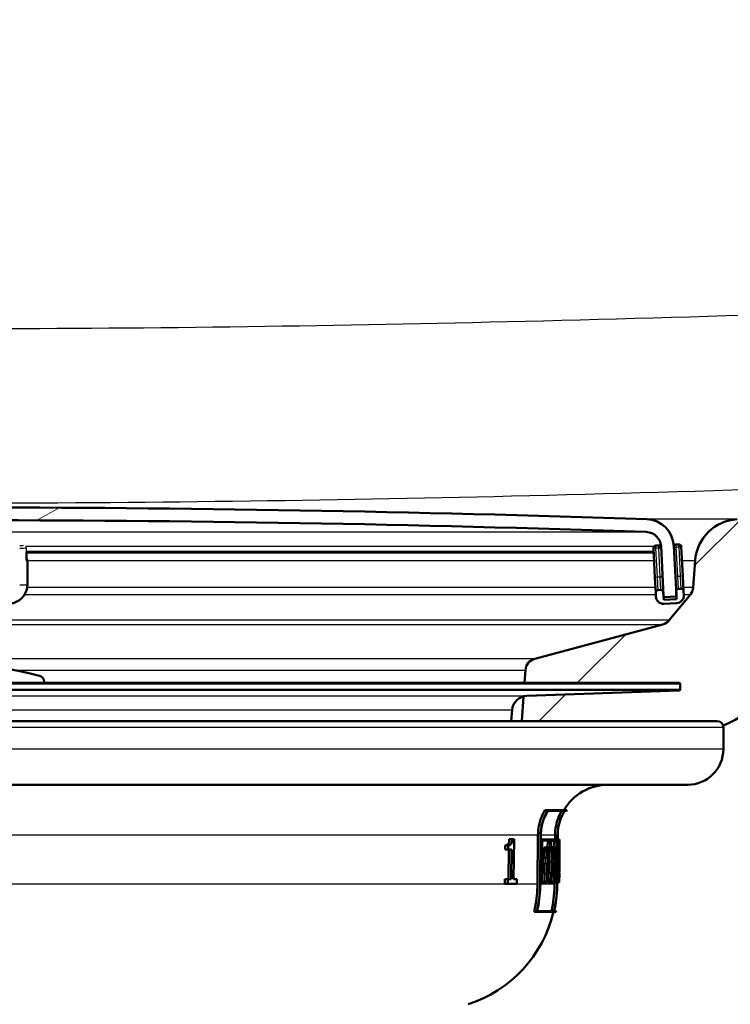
# Model space of a CAD drawing. Header units: millimetres. Extents: x 100 to 2000, y 93 to 4052.
# Tile 16 of 24: x 916 to 972, y 1518 to 1595. Entities that reach past the tile are written whole.
import ezdxf

# ---------------------------------------------------------------- set-up
doc = ezdxf.new("R2010")
doc.units = ezdxf.units.MM
doc.header["$LTSCALE"] = 10
for name, color, linetype, lineweight in [('Hatch', 7, 'Continuous', 9), ('Visible Edges(ISO)', 7, 'Continuous', 50), ('Visible Tangent Edges(ISO)', 7, 'Continuous', 25)]:
    doc.layers.add(name, color=color, linetype=linetype, lineweight=lineweight)

msp = doc.modelspace()

# ---------------------------------------------------------------- hatches: boundary and pattern name
at = {"layer": 'Hatch'}
h = msp.add_hatch(dxfattribs=at)
h.set_pattern_fill('ANSI31', color=256, scale=254, style=0)
h.set_pattern_definition([(45, (0, 0), (-22.45064, 22.45064), [])])
edge = h.paths.add_edge_path()
edge.add_line((850.563, 1540.297), (865.893, 1540.297))
edge.add_line((865.893, 1540.297), (865.757, 1542.239))
edge.add_ellipse((865.459, 1541.077), major_axis=(1.199, -0.042), ratio=1, start_angle=77.607, end_angle=90)
edge.add_line((865.501, 1542.276), (853.542, 1542.694))
edge.add_ellipse((853.546, 1542.794), major_axis=(-0.0999, 0.0035), ratio=1, start_angle=0, end_angle=90, ccw=False)
edge.add_line((853.446, 1542.797), (853.46, 1543.197))
edge.add_ellipse((853.56, 1543.194), major_axis=(0.0035, 0.0999), ratio=1, start_angle=2, end_angle=90, ccw=False)
edge.add_line((853.56, 1543.294), (865.683, 1543.294))
edge.add_line((865.683, 1543.294), (865.613, 1544.301))
edge.add_ellipse((864.615, 1544.231), major_axis=(-0.07, 0.998), ratio=1, start_angle=270, end_angle=341)
edge.add_line((864.874, 1545.197), (854.829, 1547.889))
edge.add_ellipse((855.087, 1548.855), major_axis=(-0.966, 0.259), ratio=1, start_angle=54.5, end_angle=90, ccw=False)
edge.add_line((854.316, 1548.219), (852.652, 1550.238))
edge.add_ellipse((853.423, 1550.874), major_axis=(-0.636, 0.772), ratio=1, start_angle=54.5, end_angle=90, ccw=False)
edge.add_line((852.426, 1550.804), (852.279, 1552.901))
edge.add_ellipse((848.788, 1552.656), major_axis=(-0.244, 3.491), ratio=1, start_angle=270, end_angle=353)
edge.add_line((848.971, 1556.152), (579.774, 1570.26))
edge.add_spline(control_points=[(579.774, 1570.26), (578.142, 1570.345), (576.535, 1570.697), (573.497, 1571.905), (572.087, 1572.753), (569.354, 1575.077), (568.128, 1576.621), (566.335, 1580.092), (565.786, 1581.986), (565.616, 1583.932)], knot_values=[-2.152597, -2.152597, -2.152597, -2.152597, -1.662265, -1.662265, -1.171933, -1.171933, -0.585967, -0.585967, 0, 0, 0, 0], degree=3, periodic=0)
edge.add_line((565.616, 1583.932), (550.683, 1754.62))
edge.add_ellipse((549.189, 1754.49), major_axis=(-0.131, 1.494), ratio=1, start_angle=270, end_angle=355)
edge.add_line((549.189, 1755.99), (534.063, 1755.99))
edge.add_line((534.063, 1755.99), (534.063, 1749.99))
edge.add_line((534.063, 1749.99), (539.563, 1749.99))
edge.add_line((539.563, 1749.99), (541.563, 1749.99))
edge.add_ellipse((541.563, 1748.99), major_axis=(1, 0), ratio=1, start_angle=0, end_angle=90, ccw=False)
edge.add_line((542.563, 1748.99), (542.563, 1747.751))
edge.add_ellipse((541.117, 1743.49), major_axis=(4.261, -1.447), ratio=1, start_angle=23.7503, end_angle=90, ccw=False)
edge.add_line((545.599, 1743.882), (559.979, 1579.525))
edge.add_spline(control_points=[(559.979, 1579.525), (560.169, 1577.354), (560.712, 1575.229), (562.463, 1571.237), (563.659, 1569.398), (566.883, 1565.864), (568.998, 1564.302), (573.706, 1562.075), (576.255, 1561.432), (578.856, 1561.295)], knot_values=[-2.870129, -2.870129, -2.870129, -2.870129, -2.216354, -2.216354, -1.562578, -1.562578, -0.781289, -0.781289, 0, 0, 0, 0], degree=3, periodic=0)
edge.add_line((578.856, 1561.295), (838.079, 1547.71))
edge.add_ellipse((837.556, 1537.724), major_axis=(9.986, -0.523), ratio=1, start_angle=37.86022, end_angle=90, ccw=False)
edge.add_ellipse((853.967, 1549.155), major_axis=(5.716, -8.205), ratio=1, start_angle=270, end_angle=302.29235)
edge.add_ellipse((850.563, 1539.797), major_axis=(0.143, 0.479), ratio=1, start_angle=16.55984, end_angle=90, ccw=False)
edge = h.paths.add_edge_path()
edge.add_line((955.233, 1540.297), (970.563, 1540.297))
edge.add_ellipse((970.563, 1539.797), major_axis=(0.5, 0), ratio=1, start_angle=16.55984, end_angle=90, ccw=False)
edge.add_ellipse((967.16, 1549.155), major_axis=(9.215, 3.883), ratio=1, start_angle=270, end_angle=302.29235)
edge.add_ellipse((983.571, 1537.724), major_axis=(5.716, 8.205), ratio=1, start_angle=37.86022, end_angle=90, ccw=False)
edge.add_line((983.047, 1547.71), (1242.27, 1561.295))
edge.add_spline(control_points=[(1242.27, 1561.295), (1244.446, 1561.409), (1246.589, 1561.878), (1250.639, 1563.489), (1252.519, 1564.62), (1256.163, 1567.719), (1257.799, 1569.777), (1260.189, 1574.405), (1260.92, 1576.93), (1261.147, 1579.525)], knot_values=[-2.870129, -2.870129, -2.870129, -2.870129, -2.216354, -2.216354, -1.562578, -1.562578, -0.781289, -0.781289, 0, 0, 0, 0], degree=3, periodic=0)
edge.add_line((1261.147, 1579.525), (1275.527, 1743.882))
edge.add_ellipse((1280.01, 1743.49), major_axis=(0.392, 4.483), ratio=1, start_angle=23.7503, end_angle=90, ccw=False)
edge.add_line((1278.563, 1747.751), (1278.563, 1748.99))
edge.add_ellipse((1279.563, 1748.99), major_axis=(0, 1), ratio=1, start_angle=0, end_angle=90, ccw=False)
edge.add_line((1279.563, 1749.99), (1281.563, 1749.99))
edge.add_line((1281.563, 1749.99), (1287.063, 1749.99))
edge.add_line((1287.063, 1749.99), (1287.063, 1755.99))
edge.add_line((1287.063, 1755.99), (1271.938, 1755.99))
edge.add_ellipse((1271.938, 1754.49), major_axis=(-1.5, 0), ratio=1, start_angle=270, end_angle=355)
edge.add_line((1270.443, 1754.62), (1255.51, 1583.932))
edge.add_spline(control_points=[(1255.51, 1583.932), (1255.368, 1582.304), (1254.96, 1580.709), (1253.647, 1577.716), (1252.75, 1576.337), (1250.332, 1573.686), (1248.746, 1572.514), (1245.215, 1570.844), (1243.303, 1570.362), (1241.352, 1570.26)], knot_values=[-2.152597, -2.152597, -2.152597, -2.152597, -1.662265, -1.662265, -1.171933, -1.171933, -0.585967, -0.585967, 0, 0, 0, 0], degree=3, periodic=0)
edge.add_line((1241.352, 1570.26), (972.155, 1556.152))
edge.add_ellipse((972.339, 1552.656), major_axis=(-3.495, -0.183), ratio=1, start_angle=270, end_angle=353)
edge.add_line((968.847, 1552.901), (968.7, 1550.804))
edge.add_ellipse((967.703, 1550.874), major_axis=(-0.07, -0.998), ratio=1, start_angle=54.5, end_angle=90, ccw=False)
edge.add_line((968.475, 1550.238), (966.81, 1548.219))
edge.add_ellipse((966.039, 1548.855), major_axis=(-0.636, -0.772), ratio=1, start_angle=54.5, end_angle=90, ccw=False)
edge.add_line((966.298, 1547.889), (956.252, 1545.197))
edge.add_ellipse((956.511, 1544.231), major_axis=(-0.966, -0.259), ratio=1, start_angle=270, end_angle=341)
edge.add_line((955.513, 1544.301), (955.443, 1543.294))
edge.add_line((955.443, 1543.294), (967.567, 1543.294))
edge.add_ellipse((967.567, 1543.194), major_axis=(0.1, 0), ratio=1, start_angle=2, end_angle=90, ccw=False)
edge.add_line((967.667, 1543.197), (967.681, 1542.797))
edge.add_ellipse((967.581, 1542.794), major_axis=(0.0035, -0.0999), ratio=1, start_angle=0, end_angle=90, ccw=False)
edge.add_line((967.584, 1542.694), (955.626, 1542.276))
edge.add_ellipse((955.667, 1541.077), major_axis=(1.162, 0.298), ratio=1, start_angle=77.607, end_angle=90)
edge.add_line((955.369, 1542.239), (955.233, 1540.297))
h = msp.add_hatch(dxfattribs=at)
h.set_pattern_fill('ANSI31', color=256, scale=254, angle=-15, style=0)
h.set_pattern_definition([(30, (0, 0), (-15.875, 27.4963), [])])
edge = h.paths.add_edge_path()
edge.add_ellipse((967.272, 1550.181), major_axis=(0.0999, 0.0052), ratio=1, start_angle=270, end_angle=332.71805)
edge.add_ellipse((967.272, 1550.181), major_axis=(0.0411, 0.0912), ratio=1, start_angle=270, end_angle=297.28195)
edge.add_line((967.372, 1550.186), (967.354, 1550.532))
edge.add_line((967.354, 1550.532), (967.169, 1554.068))
edge.add_ellipse((964.972, 1553.953), major_axis=(-0.115, 2.197), ratio=1, start_angle=270, end_angle=355.04445)
edge.add_ellipse((910.563, -39.543), major_axis=(-1595.695, 54.484), ratio=1, start_angle=270, end_angle=273.911109)
edge.add_ellipse((856.155, 1553.953), major_axis=(-2.199, -0.075), ratio=1, start_angle=270, end_angle=355.04445)
edge.add_line((853.958, 1554.068), (853.773, 1550.541))
edge.add_line((853.773, 1550.541), (853.754, 1550.186))
edge.add_ellipse((853.854, 1550.181), major_axis=(-0.0052, -0.0999), ratio=1, start_angle=270, end_angle=296.58905)
edge.add_ellipse((853.854, 1550.181), major_axis=(0.04, -0.0916), ratio=1, start_angle=270, end_angle=333.41095)
edge.add_line((853.849, 1550.081), (854.648, 1550.039))
edge.add_ellipse((854.653, 1550.139), major_axis=(0.0999, -0.0052), ratio=1, start_angle=270, end_angle=273)
edge.add_ellipse((854.653, 1550.139), major_axis=(0.1, 0), ratio=1, start_angle=270, end_angle=357)
edge.add_line((854.753, 1550.134), (854.956, 1554.016))
edge.add_ellipse((856.155, 1553.953), major_axis=(0.063, 1.198), ratio=1, start_angle=4.95555, end_angle=90, ccw=False)
edge.add_ellipse((910.563, -39.543), major_axis=(1594.696, 54.449), ratio=1, start_angle=86.088891, end_angle=90, ccw=False)
edge.add_ellipse((964.972, 1553.953), major_axis=(1.199, -0.041), ratio=1, start_angle=4.95555, end_angle=90, ccw=False)
edge.add_line((966.17, 1554.016), (966.373, 1550.134))
edge.add_ellipse((966.473, 1550.139), major_axis=(0.0052, -0.0999), ratio=1, start_angle=270, end_angle=357)
edge.add_ellipse((966.473, 1550.139), major_axis=(0.1, 0), ratio=1, start_angle=270, end_angle=273)
edge.add_line((966.479, 1550.039), (967.277, 1550.081))
h = msp.add_hatch(dxfattribs=at)
h.set_pattern_fill('ANSI31', color=256, scale=254, angle=105, style=0)
h.set_pattern_definition([(150, (0, 0), (-15.875, -27.4963), [])])
edge = h.paths.add_edge_path()
edge.add_ellipse((966.148, 1550.403), major_axis=(-0.01, 0.2), ratio=1, start_angle=270, end_angle=360)
edge.add_line((966.137, 1550.603), (965.938, 1550.592))
edge.add_ellipse((965.948, 1550.392), major_axis=(-0.2, -0.01), ratio=1, start_angle=270, end_angle=360)
edge.add_line((965.748, 1550.382), (965.764, 1550.082))
edge.add_ellipse((966.363, 1550.114), major_axis=(0.031, -0.599), ratio=1, start_angle=270, end_angle=360)
edge.add_line((966.395, 1549.515), (967.393, 1549.567))
edge.add_ellipse((967.362, 1550.166), major_axis=(0.599, 0.031), ratio=1, start_angle=270, end_angle=360)
edge.add_line((967.961, 1550.197), (967.945, 1550.497))
edge.add_ellipse((967.746, 1550.487), major_axis=(-0.01, 0.2), ratio=1, start_angle=270, end_angle=360)
edge.add_line((967.735, 1550.686), (967.536, 1550.676))
edge.add_ellipse((967.546, 1550.476), major_axis=(-0.2, -0.01), ratio=1, start_angle=270, end_angle=340.80078)
edge.add_ellipse((967.546, 1550.476), major_axis=(-0.056, -0.192), ratio=1, start_angle=270, end_angle=289.19922)
edge.add_line((967.346, 1550.466), (967.363, 1550.14))
edge.add_line((967.363, 1550.14), (967.378, 1549.866))
edge.add_line((967.378, 1549.866), (966.379, 1549.814))
edge.add_line((966.379, 1549.814), (966.348, 1550.413))
h = msp.add_hatch(dxfattribs=at)
h.set_pattern_fill('ANSI31', color=256, scale=254, angle=15, style=0)
h.set_pattern_definition([(60, (0, 0), (-27.4963, 15.875), [])])
edge = h.paths.add_edge_path()
edge.add_line((917.713, 1543.294), (917.713, 1543.382))
edge.add_ellipse((917.213, 1543.382), major_axis=(0, 0.5), ratio=1, start_angle=270, end_angle=344.88339)
edge.add_ellipse((910.563, 1518.764), major_axis=(-25.1, 6.78), ratio=1, start_angle=270, end_angle=300.23321)
edge.add_ellipse((903.913, 1543.382), major_axis=(-0.483, -0.13), ratio=1, start_angle=270, end_angle=344.88339)
edge.add_line((903.413, 1543.382), (903.413, 1543.294))
edge.add_line((903.413, 1543.294), (917.713, 1543.294))

# ---------------------------------------------------------------- linework, layer by layer
at = {"layer": 'Visible Edges(ISO)'}
for p, q in [((965.565, 1553.877), (965.686, 1551.58)), ((965.954, 1554.098), (965.755, 1554.087)), ((966.17, 1554.016), (966.373, 1550.134)), ((967.372, 1550.186), (967.169, 1554.068)), ((967.552, 1554.182), (967.352, 1554.171)), ((967.883, 1551.695), (967.762, 1553.992)), ((916.34, 1553.534), (965.583, 1553.534)), ((916.34, 1552.91), (916.34, 1553.534)), ((916.394, 1552.92), (916.394, 1552.973)), ((916.394, 1551.023), (916.394, 1552.92)), ((968.847, 1552.901), (968.7, 1550.804)), ((965.686, 1551.58), (965.748, 1550.382)), ((967.945, 1550.497), (967.883, 1551.695)), ((966.348, 1550.413), (966.308, 1551.167)), ((965.748, 1550.382), (965.764, 1550.082)), ((966.137, 1550.603), (965.938, 1550.592)), ((966.379, 1549.814), (966.348, 1550.413)), ((966.367, 1550.039), (966.473, 1550.039)), ((966.479, 1550.039), (967.277, 1550.081)), ((968.475, 1550.238), (966.81, 1548.219)), ((967.346, 1550.466), (967.378, 1549.866)), ((967.735, 1550.686), (967.536, 1550.676)), ((967.961, 1550.197), (967.945, 1550.497)), ((967.378, 1549.866), (966.379, 1549.814)), ((966.395, 1549.515), (967.393, 1549.567)), ((966.298, 1547.889), (956.252, 1545.197)), ((955.513, 1544.301), (955.443, 1543.294)), ((967.567, 1543.294), (853.56, 1543.294)), ((917.713, 1543.294), (917.713, 1543.382)), ((967.667, 1543.197), (967.681, 1542.797)), ((955.626, 1542.276), (967.584, 1542.694)), ((955.369, 1542.239), (955.233, 1540.297)), ((954.395, 1540.297), (954.472, 1541.182)), ((865.893, 1540.297), (970.563, 1540.297)), ((971.063, 1538.097), (971.063, 1539.797)), ((968.263, 1535.297), (852.863, 1535.297)), ((957.299, 1533.303), (957.058, 1533.303)), ((958.585, 1533.246), (957.277, 1533.246)), ((957.299, 1533.303), (958.779, 1533.303)), ((958.744, 1533.246), (958.59, 1533.246)), ((954.47, 1531.025), (954.252, 1531.025)), ((954.47, 1531.025), (954.621, 1531.025)), ((954.591, 1527.871), (954.621, 1531.025)), ((956.466, 1527.491), (956.501, 1531.332)), ((956.708, 1531.331), (956.673, 1527.489)), ((956.688, 1527.489), (956.722, 1531.331)), ((956.812, 1530.986), (956.719, 1530.986)), ((956.812, 1530.986), (956.806, 1530.305)), ((956.812, 1530.986), (957.478, 1530.986)), ((956.82, 1530.363), (956.825, 1530.929)), ((957.467, 1530.929), (956.825, 1530.929)), ((957.259, 1530.363), (957.264, 1530.929)), ((957.467, 1530.929), (957.459, 1530.021)), ((957.469, 1529.964), (957.478, 1530.986)), ((957.526, 1530.986), (957.478, 1530.986)), ((957.526, 1530.986), (957.52, 1530.305)), ((957.526, 1530.986), (957.914, 1530.986)), ((957.53, 1530.363), (957.535, 1530.929)), ((957.914, 1530.929), (957.535, 1530.929)), ((957.842, 1530.986), (957.845, 1531.332)), ((958.046, 1531.331), (958.012, 1527.489)), ((958.017, 1527.489), (958.051, 1531.331)), ((958.105, 1530.986), (958.048, 1530.986)), ((958.105, 1530.986), (958.099, 1530.305)), ((958.103, 1530.363), (958.108, 1530.929)), ((958.105, 1530.986), (958.2, 1530.986)), ((958.199, 1530.929), (958.108, 1530.929)), ((958.194, 1530.305), (958.2, 1530.986)), ((958.199, 1530.929), (958.194, 1530.363)), ((958.203, 1530.986), (958.197, 1530.305)), ((958.203, 1530.986), (958.2, 1530.986)), ((953.931, 1530.216), (953.934, 1530.537)), ((954.15, 1530.216), (953.931, 1530.216)), ((954.153, 1530.537), (953.934, 1530.537)), ((954.153, 1530.537), (954.15, 1530.216)), ((954.425, 1530.216), (954.15, 1530.216)), ((954.185, 1527.871), (954.207, 1530.216)), ((954.425, 1530.216), (954.403, 1527.871)), ((956.806, 1530.305), (956.713, 1530.305)), ((956.881, 1530.305), (956.806, 1530.305)), ((956.82, 1530.363), (956.895, 1530.363)), ((956.881, 1530.305), (956.864, 1528.352)), ((956.877, 1528.295), (956.895, 1530.363)), ((956.969, 1529.562), (956.976, 1530.363)), ((957.18, 1530.363), (956.976, 1530.363)), ((957.18, 1530.363), (957.173, 1529.562)), ((957.18, 1530.363), (957.348, 1530.363)), ((957.186, 1529.619), (957.192, 1530.305)), ((957.334, 1529.964), (957.189, 1529.964)), ((957.337, 1530.305), (957.192, 1530.305)), ((957.337, 1530.305), (957.334, 1529.964)), ((957.469, 1529.964), (957.334, 1529.964)), ((957.345, 1530.021), (957.348, 1530.363)), ((957.345, 1530.021), (957.459, 1530.021)), ((957.359, 1528.352), (957.373, 1529.964)), ((957.52, 1530.305), (957.472, 1530.305)), ((957.579, 1530.305), (957.52, 1530.305)), ((957.53, 1530.363), (957.588, 1530.363)), ((957.761, 1530.401), (957.559, 1530.401)), ((957.559, 1530.363), (957.559, 1530.401)), ((957.579, 1530.305), (957.561, 1528.352)), ((957.57, 1528.295), (957.588, 1530.363)), ((957.761, 1530.401), (957.753, 1529.52)), ((957.761, 1530.401), (957.82, 1530.401)), ((957.762, 1529.577), (957.768, 1530.344)), ((957.819, 1530.344), (957.768, 1530.344)), ((958.099, 1530.305), (958.042, 1530.305)), ((958.115, 1530.305), (958.099, 1530.305)), ((958.103, 1530.363), (958.12, 1530.363)), ((958.156, 1530.363), (958.12, 1530.363)), ((958.156, 1530.363), (958.16, 1530.363)), ((958.158, 1530.305), (958.157, 1530.305)), ((958.189, 1530.363), (958.16, 1530.363)), ((958.194, 1530.305), (958.186, 1529.41)), ((958.189, 1530.363), (958.194, 1530.363)), ((958.194, 1530.305), (958.19, 1530.305)), ((958.197, 1530.305), (958.194, 1530.305)), ((957.173, 1529.562), (956.969, 1529.562)), ((957.099, 1529.096), (957.103, 1529.562)), ((957.307, 1529.562), (957.173, 1529.562)), ((957.186, 1529.619), (957.319, 1529.619)), ((957.307, 1529.562), (957.303, 1529.096)), ((957.314, 1529.039), (957.319, 1529.619)), ((957.753, 1529.52), (957.581, 1529.52)), ((957.934, 1529.276), (957.733, 1529.276)), ((957.812, 1529.52), (957.753, 1529.52)), ((957.762, 1529.577), (957.812, 1529.577)), ((958.131, 1529.169), (958.087, 1529.169)), ((958.161, 1529.169), (958.131, 1529.169)), ((958.135, 1529.226), (958.159, 1529.226)), ((956.788, 1528.352), (956.696, 1528.352)), ((956.788, 1528.352), (956.782, 1527.62)), ((956.788, 1528.352), (956.864, 1528.352)), ((956.957, 1528.295), (956.964, 1529.096)), ((957.169, 1529.096), (956.964, 1529.096)), ((957.169, 1529.096), (957.162, 1528.295)), ((957.169, 1529.096), (957.303, 1529.096)), ((957.174, 1528.352), (957.18, 1529.039)), ((957.174, 1528.352), (957.236, 1528.352)), ((957.314, 1529.039), (957.18, 1529.039)), ((957.229, 1527.62), (957.236, 1528.352)), ((957.293, 1527.62), (957.299, 1528.352)), ((957.502, 1528.352), (957.299, 1528.352)), ((957.502, 1528.352), (957.496, 1527.62)), ((957.502, 1528.352), (957.561, 1528.352)), ((957.75, 1529.109), (957.577, 1529.109)), ((957.75, 1529.109), (957.743, 1528.295)), ((957.75, 1529.109), (957.821, 1529.109)), ((957.751, 1528.352), (957.757, 1529.052)), ((957.751, 1528.352), (957.791, 1528.352)), ((957.815, 1529.052), (957.757, 1529.052)), ((957.785, 1527.62), (957.791, 1528.352)), ((957.974, 1528.352), (958.002, 1528.352)), ((957.996, 1527.62), (958.002, 1528.352)), ((958.041, 1528.352), (958.025, 1528.352)), ((958.041, 1528.352), (958.035, 1527.62)), ((958.041, 1528.352), (958.058, 1528.352)), ((958.121, 1528.741), (958.074, 1528.741)), ((958.116, 1528.352), (958.131, 1528.352)), ((958.121, 1528.741), (958.16, 1528.741)), ((958.158, 1528.684), (958.123, 1528.684)), ((958.125, 1527.62), (958.131, 1528.352)), ((958.146, 1528.352), (958.131, 1528.352)), ((958.146, 1528.352), (958.14, 1527.62)), ((958.146, 1528.352), (958.158, 1528.352)), ((958.174, 1527.62), (958.181, 1528.352)), ((958.18, 1528.352), (958.181, 1528.352)), ((953.905, 1527.513), (953.909, 1527.871)), ((954.127, 1527.871), (953.909, 1527.871)), ((954.127, 1527.871), (954.124, 1527.513)), ((954.127, 1527.871), (954.403, 1527.871)), ((954.591, 1527.871), (954.842, 1527.871)), ((954.839, 1527.513), (954.842, 1527.871)), ((956.782, 1527.62), (956.689, 1527.62)), ((957.229, 1527.62), (956.782, 1527.62)), ((956.796, 1527.678), (956.802, 1528.295)), ((956.796, 1527.678), (957.218, 1527.678)), ((956.877, 1528.295), (956.802, 1528.295)), ((957.162, 1528.295), (956.957, 1528.295)), ((957.014, 1527.678), (957.02, 1528.295)), ((957.224, 1528.295), (957.162, 1528.295)), ((957.224, 1528.295), (957.218, 1527.678)), ((957.496, 1527.62), (957.293, 1527.62)), ((957.785, 1527.62), (957.496, 1527.62)), ((957.506, 1527.678), (957.511, 1528.295)), ((957.506, 1527.678), (957.778, 1527.678)), ((957.57, 1528.295), (957.511, 1528.295)), ((957.743, 1528.295), (957.57, 1528.295)), ((957.576, 1527.678), (957.582, 1528.295)), ((957.783, 1528.295), (957.743, 1528.295)), ((957.783, 1528.295), (957.778, 1527.678)), ((957.878, 1527.62), (957.785, 1527.62)), ((957.812, 1527.491), (957.813, 1527.62)), ((957.97, 1528.295), (957.857, 1528.295)), ((957.996, 1527.62), (957.878, 1527.62)), ((957.883, 1527.678), (957.991, 1527.678)), ((957.997, 1528.295), (957.97, 1528.295)), ((957.997, 1528.295), (957.991, 1527.678)), ((958.035, 1527.62), (958.018, 1527.62)), ((958.125, 1527.62), (958.035, 1527.62)), ((958.04, 1527.678), (958.045, 1528.295)), ((958.04, 1527.678), (958.122, 1527.678)), ((958.061, 1528.295), (958.045, 1528.295)), ((958.111, 1528.295), (958.061, 1528.295)), ((958.128, 1528.295), (958.111, 1528.295)), ((958.128, 1528.295), (958.122, 1527.678)), ((958.14, 1527.62), (958.125, 1527.62)), ((958.174, 1527.62), (958.14, 1527.62)), ((958.143, 1527.678), (958.148, 1528.295)), ((958.143, 1527.678), (958.175, 1527.678)), ((958.16, 1528.295), (958.148, 1528.295)), ((958.179, 1528.295), (958.16, 1528.295)), ((958.18, 1528.295), (958.175, 1527.678)), ((958.18, 1528.295), (958.179, 1528.295)), ((954.124, 1527.513), (953.905, 1527.513)), ((954.839, 1527.513), (954.124, 1527.513)), ((956.408, 1525.303), (956.196, 1525.303)), ((957.917, 1525.303), (956.408, 1525.303)), ((956.436, 1525.36), (957.768, 1525.36)), ((957.772, 1525.36), (957.93, 1525.36))]:
    msp.add_line(p, q, dxfattribs=at)
for centre, radius, start, end in [((910.563, -39.543), 1596.625, 88.044446, 91.955554), ((910.563, -39.543), 1595.625, 88.044446, 91.955554), ((964.972, 1553.953), 2.2, 3, 88.04445), ((972.339, 1552.656), 3.5, 93, 176), ((964.972, 1553.953), 1.2, 3, 88.04445), ((965.765, 1553.888), 0.2, 93, 183), ((965.965, 1553.898), 0.2, 10.70775, 93), ((967.363, 1553.971), 0.2, 93, 163.80078), ((967.563, 1553.982), 0.2, 3, 93), ((967.703, 1550.874), 1, 320.5, 356), ((965.948, 1550.392), 0.2, 93, 183), ((966.363, 1550.114), 0.6, 183, 273), ((966.148, 1550.403), 0.2, 3, 93), ((966.473, 1550.139), 0.1, 183, 273), ((967.272, 1550.181), 0.1, 273, 3), ((967.546, 1550.476), 0.2, 93, 183), ((967.362, 1550.166), 0.6, 273, 3), ((967.746, 1550.487), 0.2, 3, 93), ((966.039, 1548.855), 1, 285, 320.5), ((910.563, 1518.764), 26, 74.88339, 105.11661), ((956.511, 1544.231), 1, 105, 176), ((917.213, 1543.382), 0.5, 0, 74.88339), ((967.567, 1543.194), 0.1, 2, 90), ((967.16, 1549.155), 10, 292.84744, 325.13978), ((955.667, 1541.077), 1.2, 92, 175), ((967.581, 1542.794), 0.1, 272, 2), ((970.563, 1539.797), 0.5, 0, 90), ((968.263, 1538.097), 2.8, 270, 0), ((962.007, 1531.297), 4, 90, 149.90753), ((962.007, 1531.297), 3.8, 148.14399, 149.1529), ((947.974, 1527.578), 10, 287.67086, 346.84836), ((947.974, 1527.578), 10.2, 347.11073, 347.43979)]:
    msp.add_arc(centre, radius, start, end, dxfattribs=at)
for centre, major_axis, ratio, start_param, end_param in [((915.794, 1552.92), (0.6, 0), 0.052336, 5.759587, 6.283185), ((916.14, 1552.91), (0.2, 0), 0.052336, 5.759587, 6.283185), ((915.794, 1552.973), (0.6, 0), 0.052336, 0, 0.42586), ((910.559, 1544.035), (-0.16, 153.118), 0.311757, 4.609458, 4.622275), ((910.559, 1543.843), (-0.16, 153.112), 0.311757, 4.61034, 4.623906), ((910.558, 1544.3), (-0.155, 179.088), 0.266522, 4.627564, 4.634254), ((910.558, 1544.078), (-0.155, 179.081), 0.266522, 4.629125, 4.635175), ((910.568, 1528.718), (-0.153, -195.586), 0.243321, 1.573583, 1.579105), ((910.568, 1528.96), (-0.153, -195.594), 0.243321, 1.572055, 1.57816), ((910.567, 1531.265), (-0.159, -156.912), 0.303503, 1.552172, 1.565351), ((910.567, 1531.462), (-0.159, -156.917), 0.303503, 1.551282, 1.563732), ((910.566, 1520.267), (-0.182, -102.234), 0.463039, 1.658215, 1.659855), ((910.566, 1520.275), (-0.183, -102.666), 0.463039, 1.649817, 1.659403), ((910.566, 1520.411), (-0.183, -102.669), 0.463039, 1.649045, 1.657793), ((910.566, 1517.41), (-0.179, -107.645), 0.44138, 1.666527, 1.679892), ((910.566, 1517.551), (-0.179, -107.648), 0.44138, 1.665737, 1.6791), ((910.558, 1543.895), (-0.156, 175.664), 0.271703, 4.623222, 4.625773), ((910.558, 1543.677), (-0.156, 175.657), 0.271703, 4.624792, 4.626689), ((910.568, 1528.728), (-0.153, -196.198), 0.24256, 1.56907, 1.570762), ((910.568, 1528.97), (-0.153, -196.207), 0.24256, 1.567543, 1.569817)]:
    msp.add_ellipse(centre, major_axis=major_axis, ratio=ratio, start_param=start_param, end_param=end_param, dxfattribs=at)
for points, knots in [([(916.394, 1551.023), (916.394, 1550.866), (916.369, 1550.709), (916.272, 1550.41), (916.199, 1550.269), (916.015, 1550.015), (915.902, 1549.902), (915.648, 1549.718), (915.506, 1549.646), (915.208, 1549.549), (915.051, 1549.524), (914.894, 1549.524)], [3.141593, 3.141593, 3.141593, 3.141593, 3.455752, 3.455752, 3.769911, 3.769911, 4.08407, 4.08407, 4.39823, 4.39823, 4.712389, 4.712389, 4.712389, 4.712389]), ([(956.501, 1531.332), (956.503, 1531.567), (956.528, 1531.821), (956.632, 1532.331), (956.713, 1532.586), (956.877, 1532.973), (956.96, 1533.14), (957.058, 1533.303)], [1.205185, 1.205185, 1.205185, 1.205185, 1.2750149, 1.2750149, 1.3483206, 1.3483206, 1.4009583, 1.4009583, 1.4009583, 1.4009583]), ([(957.299, 1533.303), (957.18, 1533.117), (957.078, 1532.922), (956.909, 1532.521), (956.832, 1532.279), (956.733, 1531.795), (956.71, 1531.554), (956.708, 1531.331)], [0.9414695, 0.9414695, 0.9414695, 0.9414695, 1.0023261, 1.0023261, 1.0719709, 1.0719709, 1.1383137, 1.1383137, 1.1383137, 1.1383137]), ([(956.722, 1531.331), (956.724, 1531.554), (956.748, 1531.795), (956.847, 1532.279), (956.924, 1532.522), (957.085, 1532.903), (957.174, 1533.078), (957.277, 1533.246)], [1.1447577, 1.1447577, 1.1447577, 1.1447577, 1.2111073, 1.2111073, 1.2807589, 1.2807589, 1.3353867, 1.3353867, 1.3353867, 1.3353867]), ([(957.845, 1531.332), (957.847, 1531.569), (957.872, 1531.826), (957.975, 1532.341), (958.056, 1532.6), (958.207, 1532.965), (958.275, 1533.106), (958.354, 1533.246)], [1.1901034, 1.1901034, 1.1901034, 1.1901034, 1.2606564, 1.2606564, 1.3346851, 1.3346851, 1.3792648, 1.3792648, 1.3792648, 1.3792648]), ([(958.585, 1533.246), (958.487, 1533.082), (958.403, 1532.913), (958.246, 1532.533), (958.169, 1532.288), (958.071, 1531.799), (958.048, 1531.556), (958.046, 1531.331)], [0.9338808, 0.9338808, 0.9338808, 0.9338808, 0.9867599, 0.9867599, 1.0570276, 1.0570276, 1.1239933, 1.1239933, 1.1239933, 1.1239933]), ([(958.051, 1531.331), (958.053, 1531.556), (958.076, 1531.799), (958.174, 1532.288), (958.25, 1532.534), (958.408, 1532.913), (958.492, 1533.082), (958.59, 1533.246)], [1.1305478, 1.1305478, 1.1305478, 1.1305478, 1.1975157, 1.1975157, 1.2677857, 1.2677857, 1.3206586, 1.3206586, 1.3206586, 1.3206586]), ([(953.934, 1530.537), (953.982, 1530.537), (954.034, 1530.544), (954.128, 1530.59), (954.155, 1530.622), (954.186, 1530.667), (954.2, 1530.699), (954.223, 1530.774), (954.232, 1530.816), (954.245, 1530.913), (954.25, 1530.969), (954.252, 1531.025)], [0, 0, 0, 0, 0.0354086, 0.0354086, 0.0720474, 0.0720474, 0.1130321, 0.1130321, 0.1525503, 0.1525503, 0.2000878, 0.2000878, 0.2000878, 0.2000878]), ([(954.47, 1531.025), (954.467, 1530.964), (954.462, 1530.903), (954.446, 1530.8), (954.436, 1530.756), (954.407, 1530.672), (954.39, 1530.646), (954.347, 1530.592), (954.311, 1530.57), (954.238, 1530.542), (954.194, 1530.537), (954.153, 1530.537)], [-0.08698237, -0.08698237, -0.08698237, -0.08698237, -0.07604125, -0.07604125, -0.06705849, -0.06705849, -0.05595824, -0.05595824, -0.03073984, -0.03073984, 0, 0, 0, 0]), ([(957.789, 1530.401), (957.786, 1530.506), (957.78, 1530.602), (957.767, 1530.754), (957.758, 1530.82), (957.736, 1530.907), (957.724, 1530.929), (957.712, 1530.929)], [0.03254788, 0.03254788, 0.03254788, 0.03254788, 0.06472284, 0.06472284, 0.09719976, 0.09719976, 0.12959103, 0.12959103, 0.12959103, 0.12959103]), ([(957.941, 1529.247), (957.951, 1529.293), (957.96, 1529.355), (957.976, 1529.505), (957.984, 1529.608), (957.994, 1529.833), (957.998, 1529.956), (957.999, 1530.071), (958, 1530.186), (957.998, 1530.309), (957.992, 1530.534), (957.986, 1530.637), (957.972, 1530.799), (957.962, 1530.87), (957.94, 1530.963), (957.927, 1530.986), (957.914, 1530.986)], [-0.0984845, -0.0984845, -0.0984845, -0.0984845, -0.0689511, -0.0689511, -0.0344756, -0.0344756, 0, 0, 0, 0.0345153, 0.0345153, 0.0690305, 0.0690305, 0.1036675, 0.1036675, 0.1382134, 0.1382134, 0.1382134, 0.1382134]), ([(957.914, 1530.929), (957.925, 1530.929), (957.938, 1530.907), (957.959, 1530.82), (957.968, 1530.754), (957.981, 1530.602), (957.987, 1530.505), (957.993, 1530.294), (957.994, 1530.179), (957.993, 1530.071), (957.992, 1529.963), (957.989, 1529.848), (957.979, 1529.637), (957.972, 1529.541), (957.956, 1529.388), (957.946, 1529.322), (957.934, 1529.277), (957.934, 1529.276), (957.934, 1529.276)], [-0.1295884, -0.1295884, -0.1295884, -0.1295884, -0.097198, -0.097198, -0.0647223, -0.0647223, -0.0323612, -0.0323612, 0, 0, 0, 0.032324, 0.032324, 0.0646481, 0.0646481, 0.0971799, 0.0971799, 0.0976443, 0.0976443, 0.0976443, 0.0976443]), ([(957.812, 1529.52), (957.812, 1529.52), (957.812, 1529.52), (957.819, 1529.52), (957.826, 1529.531), (957.84, 1529.576), (957.847, 1529.61), (957.857, 1529.689), (957.861, 1529.738), (957.867, 1529.847), (957.869, 1529.906), (957.87, 1529.961), (957.87, 1530.016), (957.869, 1530.076), (957.865, 1530.184), (957.861, 1530.234), (957.853, 1530.312), (957.847, 1530.346), (957.834, 1530.39), (957.827, 1530.401), (957.82, 1530.401)], [-0.0667381, -0.0667381, -0.0667381, -0.0667381, -0.0666882, -0.0666882, -0.0499426, -0.0499426, -0.033197, -0.033197, -0.0165985, -0.0165985, 0, 0, 0, 0.0166241, 0.0166241, 0.0332482, 0.0332482, 0.0499513, 0.0499513, 0.0666044, 0.0666044, 0.0666044, 0.0666044]), ([(957.819, 1530.344), (957.825, 1530.344), (957.832, 1530.335), (957.843, 1530.296), (957.848, 1530.266), (957.856, 1530.198), (957.859, 1530.155), (957.863, 1530.061), (957.863, 1530.009), (957.863, 1529.961), (957.862, 1529.913), (957.861, 1529.862), (957.855, 1529.767), (957.851, 1529.724), (957.843, 1529.656), (957.837, 1529.626), (957.825, 1529.587), (957.819, 1529.577), (957.812, 1529.577), (957.812, 1529.577), (957.812, 1529.577)], [-0.0579702, -0.0579702, -0.0579702, -0.0579702, -0.0434758, -0.0434758, -0.0289379, -0.0289379, -0.0144689, -0.0144689, 0, 0, 0, 0.0144467, 0.0144467, 0.0288933, 0.0288933, 0.0434688, 0.0434688, 0.0580442, 0.0580442, 0.0580877, 0.0580877, 0.0580877, 0.0580877]), ([(957.733, 1529.276), (957.733, 1529.276), (957.733, 1529.277), (957.745, 1529.322), (957.755, 1529.388), (957.765, 1529.482), (957.767, 1529.5), (957.769, 1529.52)], [-0.09764632, -0.09764632, -0.09764632, -0.09764632, -0.09718144, -0.09718144, -0.06464788, -0.06464788, -0.0572319, -0.0572319, -0.0572319, -0.0572319]), ([(956.196, 1525.303), (956.224, 1525.419), (956.25, 1525.535), (956.399, 1526.273), (956.461, 1526.906), (956.466, 1527.491)], [5.8866123, 5.8866123, 5.8866123, 5.8866123, 5.9194857, 5.9194857, 6.0936191, 6.0936191, 6.0936191, 6.0936191]), ([(956.673, 1527.489), (956.668, 1526.892), (956.605, 1526.246), (956.455, 1525.51), (956.432, 1525.406), (956.408, 1525.303)], [0.0088632, 0.0088632, 0.0088632, 0.0088632, 0.1864924, 0.1864924, 0.2157072, 0.2157072, 0.2157072, 0.2157072]), ([(956.436, 1525.36), (956.455, 1525.444), (956.474, 1525.529), (956.619, 1526.246), (956.682, 1526.892), (956.688, 1527.489)], [6.0126669, 6.0126669, 6.0126669, 6.0126669, 6.0364662, 6.0364662, 6.2141185, 6.2141185, 6.2141185, 6.2141185]), ([(957.562, 1525.36), (957.582, 1525.45), (957.602, 1525.54), (957.745, 1526.258), (957.806, 1526.899), (957.812, 1527.491)], [5.7322361, 5.7322361, 5.7322361, 5.7322361, 5.7575725, 5.7575725, 5.93375, 5.93375, 5.93375, 5.93375]), ([(958.012, 1527.489), (958.007, 1526.885), (957.944, 1526.232), (957.801, 1525.514), (957.785, 1525.437), (957.768, 1525.36)], [0.0088634, 0.0088634, 0.0088634, 0.0088634, 0.1885658, 0.1885658, 0.2102311, 0.2102311, 0.2102311, 0.2102311]), ([(957.772, 1525.36), (957.79, 1525.437), (957.806, 1525.514), (957.949, 1526.232), (958.012, 1526.885), (958.017, 1527.489)], [5.8505651, 5.8505651, 5.8505651, 5.8505651, 5.8722229, 5.8722229, 6.0519325, 6.0519325, 6.0519325, 6.0519325])]:
    msp.add_open_spline(points, degree=3, knots=knots, dxfattribs=at)
at = {"layer": 'Visible Tangent Edges(ISO)'}
for p, q in [((972.155, 1556.152), (965.047, 1556.152)), ((856.114, 1555.152), (965.013, 1555.152)), ((965.611, 1554.016), (916.283, 1554.016)), ((916.313, 1553.903), (916.313, 1552.905)), ((965.765, 1553.888), (965.565, 1553.877)), ((965.755, 1554.087), (965.765, 1553.888)), ((965.765, 1553.888), (965.965, 1553.898)), ((965.885, 1551.591), (965.765, 1553.888)), ((965.954, 1554.098), (965.965, 1553.898)), ((965.965, 1553.898), (966.163, 1553.908)), ((965.965, 1553.898), (966.085, 1551.601)), ((966.17, 1554.016), (966.126, 1554.016)), ((967.174, 1553.961), (967.363, 1553.971)), ((967.363, 1553.971), (967.352, 1554.171)), ((967.363, 1553.971), (967.563, 1553.982)), ((967.483, 1551.674), (967.363, 1553.971)), ((967.563, 1553.982), (967.552, 1554.182)), ((967.762, 1553.992), (967.563, 1553.982)), ((967.563, 1553.982), (967.683, 1551.685)), ((965.578, 1553.629), (916.32, 1553.629)), ((916.394, 1552.901), (965.616, 1552.901)), ((967.819, 1552.901), (968.847, 1552.901)), ((965.885, 1551.591), (965.686, 1551.58)), ((966.085, 1551.601), (965.885, 1551.591)), ((965.938, 1550.592), (965.885, 1551.591)), ((966.284, 1551.612), (966.085, 1551.601)), ((966.085, 1551.601), (966.137, 1550.603)), ((967.483, 1551.674), (967.295, 1551.665)), ((967.483, 1551.674), (967.683, 1551.685)), ((967.536, 1550.676), (967.483, 1551.674)), ((967.883, 1551.695), (967.683, 1551.685)), ((967.683, 1551.685), (967.735, 1550.686)), ((965.726, 1550.804), (916.378, 1550.804)), ((968.7, 1550.804), (967.929, 1550.804)), ((916.171, 1550.238), (965.756, 1550.238)), ((966.373, 1550.134), (966.362, 1550.134)), ((967.959, 1550.238), (968.475, 1550.238)), ((966.81, 1548.219), (854.316, 1548.219)), ((854.829, 1547.889), (966.298, 1547.889)), ((956.252, 1545.197), (864.874, 1545.197)), ((915.446, 1544.301), (955.513, 1544.301)), ((967.667, 1543.197), (853.46, 1543.197)), ((853.446, 1542.797), (967.681, 1542.797)), ((967.584, 1542.694), (853.542, 1542.694)), ((865.501, 1542.276), (955.626, 1542.276)), ((866.654, 1541.182), (954.472, 1541.182)), ((971.063, 1539.797), (850.063, 1539.797)), ((971.063, 1538.097), (850.063, 1538.097)), ((956.501, 1531.332), (863.25, 1531.332)), ((956.722, 1531.331), (956.708, 1531.331)), ((957.845, 1531.332), (956.722, 1531.332)), ((958.051, 1531.331), (958.046, 1531.331)), ((956.466, 1527.491), (863.284, 1527.491)), ((956.688, 1527.489), (956.673, 1527.489)), ((957.812, 1527.491), (956.688, 1527.491)), ((958.017, 1527.489), (958.012, 1527.489))]:
    msp.add_line(p, q, dxfattribs=at)
for centre, major_axis, ratio, start_param, end_param in [((915.794, 1554.119), (-0.4, 0), 0.052336, 1.570796, 2.407917), ((915.794, 1553.919), (0.6, 0), 0.052336, 4.712389, 5.759587), ((916.14, 1553.909), (-0.018, 0.199), 0.864839, 4.607955, 5.17566), ((916.14, 1553.909), (-0.2, 0), 0.052336, 2.617994, 2.687257), ((915.794, 1551.023), (0.6, 0), 0.052336, 4.712389, 6.283185)]:
    msp.add_ellipse(centre, major_axis=major_axis, ratio=ratio, start_param=start_param, end_param=end_param, dxfattribs=at)
for points, knots in [([(1235.615, 1584.264), (1206.499, 1582.788), (1177.382, 1581.323), (1119.146, 1578.448), (1090.026, 1577.035), (1040.586, 1574.779), (1020.268, 1573.89), (984.659, 1572.537), (969.369, 1572.022), (939.575, 1571.31), (925.069, 1571.106), (898.578, 1571.106), (886.594, 1571.244), (862.63, 1571.734), (850.65, 1572.082), (816.407, 1573.242), (794.148, 1574.184), (752.336, 1576.053), (732.782, 1576.974), (685.754, 1579.238), (658.28, 1580.601), (615.709, 1582.736), (600.61, 1583.499), (585.511, 1584.264)], [-65.069446, -65.069446, -65.069446, -65.069446, -56.323251, -56.323251, -47.577055, -47.577055, -41.47574, -41.47574, -36.886509, -36.886509, -32.534723, -32.534723, -28.939338, -28.939338, -25.343952, -25.343952, -18.660477, -18.660477, -12.787686, -12.787686, -4.53549, -4.53549, 0, 0, 0, 0]), ([(584.752, 1570.592), (599.853, 1569.826), (614.955, 1569.064), (657.536, 1566.929), (685.018, 1565.566), (732.074, 1563.302), (751.642, 1562.381), (793.51, 1560.512), (815.81, 1559.569), (850.194, 1558.41), (862.239, 1558.062), (886.375, 1557.572), (898.468, 1557.434), (925.203, 1557.434), (939.837, 1557.638), (969.825, 1558.35), (985.18, 1558.865), (1020.897, 1560.218), (1041.246, 1561.107), (1090.74, 1563.363), (1119.873, 1564.776), (1178.131, 1567.651), (1207.253, 1569.116), (1236.374, 1570.592)], [0, 0, 0, 0, 4.53549, 4.53549, 12.787686, 12.787686, 18.660477, 18.660477, 25.343952, 25.343952, 28.939338, 28.939338, 32.534723, 32.534723, 36.886509, 36.886509, 41.47574, 41.47574, 47.577055, 47.577055, 56.323251, 56.323251, 65.069446, 65.069446, 65.069446, 65.069446])]:
    msp.add_open_spline(points, degree=3, knots=knots, dxfattribs=at)

doc.saveas('drawing.dxf')
